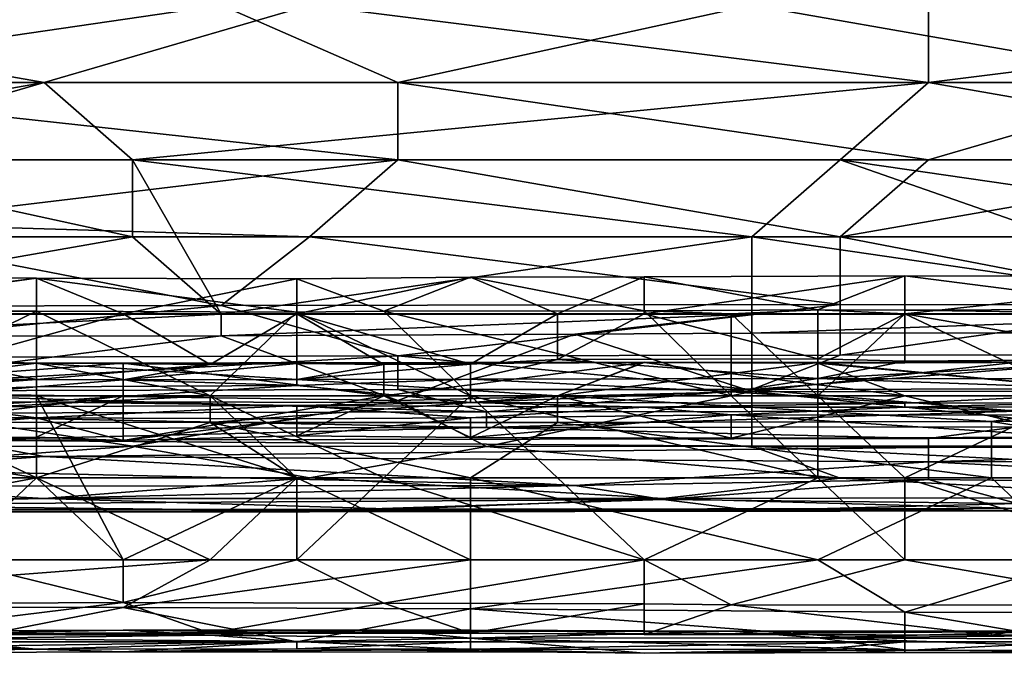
# Model space of a CAD drawing. Extents: x -1.1 to 1.1, y -0.36 to 0.36.
# Tile 144 of 256: x -0.7026 to -0.6528, y -0.3447 to -0.3126. Entities that reach past the tile are written whole.
import ezdxf

# ---------------------------------------------------------------- set-up
doc = ezdxf.new("R2010")
doc.units = 0

msp = doc.modelspace()

# ---------------------------------------------------------------- linework, layer by layer
for points in [[(-0.741626, -0.311901, 0.264719), (-0.692444, -0.311901, 0.264729), (-0.71927, -0.315807, 0.265172)], [(-0.723741, -0.311901, 0.379903), (-0.737154, -0.315807, 0.378532), (-0.701386, -0.315807, 0.378332)], [(-0.687973, -0.311901, 0.379717), (-0.723741, -0.311901, 0.379903), (-0.701386, -0.315807, 0.378332)], [(-0.692444, -0.311901, 0.264729), (-0.683502, -0.315807, 0.265213), (-0.71927, -0.315807, 0.265172)], [(-0.701386, -0.315807, 0.378332), (-0.656676, -0.315807, 0.378092), (-0.687973, -0.311901, 0.379717)], [(-0.683502, -0.315807, 0.265213), (-0.692444, -0.311901, 0.264729), (-0.665618, -0.311901, 0.264708)], [(-0.687973, -0.311901, 0.379717), (-0.656676, -0.315807, 0.378092), (-0.656676, -0.311901, 0.379537)], [(-0.665618, -0.311901, 0.264708), (-0.643263, -0.315807, 0.265229), (-0.683502, -0.315807, 0.265213)], [(-0.665618, -0.311901, 0.264708), (-0.643263, -0.311901, 0.264709), (-0.643263, -0.315807, 0.265229)], [(-0.625379, -0.311901, 0.379354), (-0.656676, -0.311901, 0.379537), (-0.656676, -0.315807, 0.378092)], [(-0.634321, -0.319713, 0.376204), (-0.625379, -0.311901, 0.379354), (-0.656676, -0.315807, 0.378092)], [(-0.723741, -0.319713, 0.376624), (-0.701386, -0.315807, 0.378332), (-0.737154, -0.315807, 0.378532)], [(-0.714799, -0.319713, 0.376571), (-0.701386, -0.315807, 0.378332), (-0.723741, -0.319713, 0.376624)], [(-0.71927, -0.315807, 0.265172), (-0.683502, -0.315807, 0.265213), (-0.683502, -0.319713, 0.266519)], [(-0.683502, -0.319713, 0.266519), (-0.71927, -0.319713, 0.266448), (-0.71927, -0.315807, 0.265172)], [(-0.696915, -0.319713, 0.376491), (-0.701386, -0.315807, 0.378332), (-0.714799, -0.319713, 0.376571)], [(-0.701386, -0.315807, 0.378332), (-0.696915, -0.319713, 0.376491), (-0.656676, -0.315807, 0.378092)], [(-0.696915, -0.319713, 0.376491), (-0.661147, -0.319713, 0.376324), (-0.656676, -0.315807, 0.378092)], [(-0.683502, -0.315807, 0.265213), (-0.643263, -0.315807, 0.265229), (-0.656676, -0.319713, 0.266525)], [(-0.656676, -0.319713, 0.266525), (-0.683502, -0.319713, 0.266519), (-0.683502, -0.315807, 0.265213)], [(-0.634321, -0.319713, 0.376204), (-0.656676, -0.315807, 0.378092), (-0.661147, -0.319713, 0.376324)], [(-0.643263, -0.315807, 0.265229), (-0.638792, -0.319713, 0.266502), (-0.656676, -0.319713, 0.266525)], [(-0.710328, -0.322948, 0.268362), (-0.71927, -0.319713, 0.266448), (-0.683502, -0.319713, 0.266519)], [(-0.696915, -0.32362, 0.374087), (-0.714799, -0.319713, 0.376571), (-0.71927, -0.327526, 0.371068)], [(-0.696915, -0.32362, 0.374087), (-0.696915, -0.319713, 0.376491), (-0.714799, -0.319713, 0.376571)], [(-0.683502, -0.319713, 0.266519), (-0.687973, -0.32362, 0.268869), (-0.710328, -0.322948, 0.268362)], [(-0.665618, -0.32362, 0.373974), (-0.661147, -0.319713, 0.376324), (-0.696915, -0.319713, 0.376491)], [(-0.665618, -0.32362, 0.373974), (-0.696915, -0.319713, 0.376491), (-0.692444, -0.327526, 0.37097)], [(-0.696915, -0.319713, 0.376491), (-0.696915, -0.32362, 0.374087), (-0.692444, -0.327526, 0.37097)], [(-0.661147, -0.32362, 0.268884), (-0.687973, -0.32362, 0.268869), (-0.683502, -0.319713, 0.266519)], [(-0.656676, -0.319713, 0.266525), (-0.661147, -0.32362, 0.268884), (-0.683502, -0.319713, 0.266519)], [(-0.638792, -0.327526, 0.370816), (-0.661147, -0.319713, 0.376324), (-0.665618, -0.32362, 0.373974)], [(-0.661147, -0.319713, 0.376324), (-0.634321, -0.32362, 0.373872), (-0.634321, -0.319713, 0.376204)], [(-0.661147, -0.32362, 0.268884), (-0.656676, -0.319713, 0.266525), (-0.638792, -0.319713, 0.266502)], [(-0.638792, -0.319713, 0.266502), (-0.625379, -0.32362, 0.268861), (-0.661147, -0.32362, 0.268884)], [(-0.638792, -0.327526, 0.370816), (-0.634321, -0.32362, 0.373872), (-0.661147, -0.319713, 0.376324)], [(-0.710328, -0.32362, 0.268822), (-0.710328, -0.322948, 0.268362), (-0.687973, -0.32362, 0.268869)], [(-0.692444, -0.327526, 0.37097), (-0.696915, -0.32362, 0.374087), (-0.71927, -0.327526, 0.371068)], [(-0.687973, -0.32362, 0.268869), (-0.692444, -0.32708, 0.272269), (-0.710328, -0.32362, 0.268822)], [(-0.710328, -0.327129, 0.272269), (-0.710328, -0.32362, 0.268822), (-0.692444, -0.32708, 0.272269)], [(-0.692444, -0.32708, 0.272269), (-0.687973, -0.32362, 0.268869), (-0.661147, -0.327039, 0.272269)], [(-0.665618, -0.327526, 0.370827), (-0.665618, -0.32362, 0.373974), (-0.692444, -0.327526, 0.37097)], [(-0.661147, -0.32362, 0.268884), (-0.661147, -0.327039, 0.272269), (-0.687973, -0.32362, 0.268869)], [(-0.638792, -0.327526, 0.370816), (-0.665618, -0.32362, 0.373974), (-0.665618, -0.327526, 0.370827)], [(-0.643263, -0.327048, 0.272269), (-0.661147, -0.32362, 0.268884), (-0.625379, -0.32362, 0.268861)], [(-0.661147, -0.327039, 0.272269), (-0.661147, -0.32362, 0.268884), (-0.643263, -0.327048, 0.272269)], [(-0.701779, -0.325707, 0.221806), (-0.714948, -0.327379, 0.218049), (-0.714948, -0.325591, 0.221806)], [(-0.714948, -0.325591, 0.221806), (-0.714948, -0.327502, 0.224139), (-0.701779, -0.325707, 0.221806)], [(-0.701779, -0.325707, 0.221806), (-0.714948, -0.327502, 0.224139), (-0.69739, -0.327502, 0.223911)], [(-0.714948, -0.327379, 0.218049), (-0.701779, -0.325707, 0.221806), (-0.701779, -0.327383, 0.218049)], [(-0.701779, -0.325707, 0.221806), (-0.69739, -0.327502, 0.223911), (-0.68861, -0.325736, 0.221806)], [(-0.68861, -0.325736, 0.221806), (-0.68861, -0.327417, 0.218049), (-0.701779, -0.325707, 0.221806)], [(-0.701779, -0.327383, 0.218049), (-0.701779, -0.325707, 0.221806), (-0.68861, -0.327417, 0.218049)], [(-0.68861, -0.327502, 0.223929), (-0.68861, -0.325736, 0.221806), (-0.69739, -0.327502, 0.223911)], [(-0.68861, -0.325736, 0.221806), (-0.68861, -0.327502, 0.223929), (-0.679831, -0.325663, 0.221806)], [(-0.675441, -0.327502, 0.224019), (-0.679831, -0.325663, 0.221806), (-0.68861, -0.327502, 0.223929)], [(-0.684221, -0.327374, 0.218049), (-0.68861, -0.325736, 0.221806), (-0.679831, -0.325663, 0.221806)], [(-0.684221, -0.327374, 0.218049), (-0.68861, -0.327417, 0.218049), (-0.68861, -0.325736, 0.221806)], [(-0.684221, -0.327374, 0.218049), (-0.679831, -0.325663, 0.221806), (-0.671052, -0.327354, 0.218049)], [(-0.671052, -0.325635, 0.221806), (-0.679831, -0.325663, 0.221806), (-0.675441, -0.327502, 0.224019)], [(-0.671052, -0.325635, 0.221806), (-0.671052, -0.327354, 0.218049), (-0.679831, -0.325663, 0.221806)], [(-0.675441, -0.327502, 0.224019), (-0.671052, -0.327502, 0.224159), (-0.671052, -0.325635, 0.221806)], [(-0.657883, -0.325589, 0.221806), (-0.671052, -0.325635, 0.221806), (-0.671052, -0.327502, 0.224159)], [(-0.671052, -0.327502, 0.224159), (-0.657883, -0.327502, 0.224186), (-0.657883, -0.325589, 0.221806)], [(-0.657883, -0.325589, 0.221806), (-0.662272, -0.327307, 0.218049), (-0.671052, -0.325635, 0.221806)], [(-0.671052, -0.327354, 0.218049), (-0.671052, -0.325635, 0.221806), (-0.662272, -0.327307, 0.218049)], [(-0.662272, -0.327307, 0.218049), (-0.657883, -0.325589, 0.221806), (-0.657883, -0.327332, 0.218049)], [(-0.640324, -0.325613, 0.221806), (-0.657883, -0.325589, 0.221806), (-0.657883, -0.327502, 0.224186)], [(-0.640324, -0.325613, 0.221806), (-0.644714, -0.327279, 0.218049), (-0.657883, -0.325589, 0.221806)], [(-0.657883, -0.327332, 0.218049), (-0.657883, -0.325589, 0.221806), (-0.644714, -0.327279, 0.218049)], [(-0.657883, -0.327502, 0.224186), (-0.640324, -0.327502, 0.224174), (-0.640324, -0.325613, 0.221806)], [(-0.710328, -0.327129, 0.272269), (-0.692444, -0.32708, 0.272269), (-0.71927, -0.329758, 0.276175)], [(-0.692444, -0.32708, 0.272269), (-0.683502, -0.329628, 0.276175), (-0.71927, -0.329758, 0.276175)], [(-0.701779, -0.327383, 0.218049), (-0.710559, -0.331652, 0.216724), (-0.714948, -0.327379, 0.218049)], [(-0.701779, -0.327383, 0.218049), (-0.701779, -0.331652, 0.216757), (-0.710559, -0.331652, 0.216724)], [(-0.701779, -0.327383, 0.218049), (-0.68861, -0.327417, 0.218049), (-0.693, -0.331652, 0.216793)], [(-0.693, -0.331652, 0.216793), (-0.701779, -0.331652, 0.216757), (-0.701779, -0.327383, 0.218049)], [(-0.679831, -0.331652, 0.21671), (-0.693, -0.331652, 0.216793), (-0.68861, -0.327417, 0.218049)], [(-0.661147, -0.327039, 0.272269), (-0.683502, -0.329628, 0.276175), (-0.692444, -0.32708, 0.272269)], [(-0.68861, -0.327417, 0.218049), (-0.684221, -0.327374, 0.218049), (-0.679831, -0.331652, 0.21671)], [(-0.671052, -0.327354, 0.218049), (-0.666662, -0.331652, 0.216631), (-0.684221, -0.327374, 0.218049)], [(-0.666662, -0.331652, 0.216631), (-0.679831, -0.331652, 0.21671), (-0.684221, -0.327374, 0.218049)], [(-0.683502, -0.329628, 0.276175), (-0.661147, -0.327039, 0.272269), (-0.661147, -0.329604, 0.276175)], [(-0.666662, -0.327502, 0.217879), (-0.671052, -0.327354, 0.218049), (-0.662272, -0.327307, 0.218049)], [(-0.666662, -0.331652, 0.216631), (-0.671052, -0.327354, 0.218049), (-0.666662, -0.327502, 0.217879)], [(-0.662272, -0.327307, 0.218049), (-0.662272, -0.327502, 0.217866), (-0.666662, -0.327502, 0.217879)], [(-0.662272, -0.327307, 0.218049), (-0.657883, -0.327332, 0.218049), (-0.657883, -0.327502, 0.217887)], [(-0.657883, -0.327502, 0.217887), (-0.662272, -0.327502, 0.217866), (-0.662272, -0.327307, 0.218049)], [(-0.661147, -0.329604, 0.276175), (-0.661147, -0.327039, 0.272269), (-0.643263, -0.327048, 0.272269)], [(-0.643263, -0.327048, 0.272269), (-0.643263, -0.329575, 0.276175), (-0.661147, -0.329604, 0.276175)], [(-0.644714, -0.327279, 0.218049), (-0.644714, -0.327502, 0.217839), (-0.657883, -0.327332, 0.218049)], [(-0.644714, -0.327502, 0.217839), (-0.657883, -0.327502, 0.217887), (-0.657883, -0.327332, 0.218049)], [(-0.714799, -0.328658, 0.369925), (-0.692444, -0.327526, 0.37097), (-0.71927, -0.327526, 0.371068)], [(-0.706169, -0.329962, 0.225563), (-0.69739, -0.327502, 0.223911), (-0.714948, -0.327502, 0.224139)], [(-0.714799, -0.328658, 0.369925), (-0.692444, -0.328619, 0.369925), (-0.692444, -0.327526, 0.37097)], [(-0.693, -0.330074, 0.225563), (-0.69739, -0.327502, 0.223911), (-0.706169, -0.329962, 0.225563)], [(-0.69739, -0.327502, 0.223911), (-0.693, -0.330074, 0.225563), (-0.68861, -0.327502, 0.223929)], [(-0.68861, -0.330017, 0.225563), (-0.68861, -0.327502, 0.223929), (-0.693, -0.330074, 0.225563)], [(-0.665618, -0.327526, 0.370827), (-0.692444, -0.327526, 0.37097), (-0.692444, -0.328619, 0.369925)], [(-0.665618, -0.327526, 0.370827), (-0.692444, -0.328619, 0.369925), (-0.67456, -0.328534, 0.369925)], [(-0.68861, -0.327502, 0.223929), (-0.679831, -0.330056, 0.225563), (-0.675441, -0.327502, 0.224019)], [(-0.684221, -0.33007, 0.225563), (-0.679831, -0.330056, 0.225563), (-0.68861, -0.327502, 0.223929)], [(-0.684221, -0.33007, 0.225563), (-0.68861, -0.327502, 0.223929), (-0.68861, -0.330017, 0.225563)], [(-0.675441, -0.329826, 0.225563), (-0.675441, -0.327502, 0.224019), (-0.679831, -0.330056, 0.225563)], [(-0.662272, -0.329792, 0.225563), (-0.671052, -0.327502, 0.224159), (-0.675441, -0.329826, 0.225563)], [(-0.671052, -0.327502, 0.224159), (-0.675441, -0.327502, 0.224019), (-0.675441, -0.329826, 0.225563)], [(-0.665618, -0.32849, 0.369925), (-0.665618, -0.327526, 0.370827), (-0.67456, -0.328534, 0.369925)], [(-0.662272, -0.329792, 0.225563), (-0.657883, -0.327502, 0.224186), (-0.671052, -0.327502, 0.224159)], [(-0.666662, -0.327502, 0.217879), (-0.662272, -0.327502, 0.217866), (-0.662272, -0.331652, 0.216667)], [(-0.666662, -0.331652, 0.216631), (-0.666662, -0.327502, 0.217879), (-0.662272, -0.331652, 0.216667)], [(-0.665618, -0.32849, 0.369925), (-0.638792, -0.328475, 0.369925), (-0.638792, -0.327526, 0.370816)], [(-0.638792, -0.327526, 0.370816), (-0.665618, -0.327526, 0.370827), (-0.665618, -0.32849, 0.369925)], [(-0.657883, -0.327502, 0.217887), (-0.649103, -0.331652, 0.216604), (-0.662272, -0.331652, 0.216667)], [(-0.657883, -0.329897, 0.225563), (-0.657883, -0.327502, 0.224186), (-0.662272, -0.329792, 0.225563)], [(-0.662272, -0.331652, 0.216667), (-0.662272, -0.327502, 0.217866), (-0.657883, -0.327502, 0.217887)], [(-0.644714, -0.329806, 0.225563), (-0.657883, -0.327502, 0.224186), (-0.657883, -0.329897, 0.225563)], [(-0.657883, -0.327502, 0.217887), (-0.644714, -0.327502, 0.217839), (-0.649103, -0.331652, 0.216604)], [(-0.644714, -0.329806, 0.225563), (-0.640324, -0.327502, 0.224174), (-0.657883, -0.327502, 0.224186)], [(-0.67456, -0.328534, 0.369925), (-0.665618, -0.331432, 0.366572), (-0.665618, -0.32849, 0.369925)], [(-0.638792, -0.328475, 0.369925), (-0.665618, -0.32849, 0.369925), (-0.665618, -0.331432, 0.366572)], [(-0.665618, -0.331432, 0.366572), (-0.638792, -0.334173, 0.362112), (-0.638792, -0.328475, 0.369925)], [(-0.692444, -0.328619, 0.369925), (-0.714799, -0.331432, 0.366741), (-0.683502, -0.3319, 0.366019)], [(-0.714799, -0.328658, 0.369925), (-0.714799, -0.331432, 0.366741), (-0.692444, -0.328619, 0.369925)], [(-0.67456, -0.328534, 0.369925), (-0.692444, -0.328619, 0.369925), (-0.683502, -0.3319, 0.366019)], [(-0.67456, -0.328534, 0.369925), (-0.683502, -0.3319, 0.366019), (-0.665618, -0.331432, 0.366572)], [(-0.701779, -0.330005, 0.266891), (-0.723728, -0.329987, 0.266891), (-0.714948, -0.331652, 0.269188)], [(-0.723728, -0.330073, 0.263134), (-0.723728, -0.329987, 0.266891), (-0.701779, -0.330005, 0.266891)], [(-0.683502, -0.329628, 0.276175), (-0.714799, -0.331423, 0.280081), (-0.71927, -0.329758, 0.276175)], [(-0.701779, -0.330826, 0.22932), (-0.706169, -0.329962, 0.225563), (-0.714948, -0.330768, 0.22932)], [(-0.714799, -0.331423, 0.280081), (-0.683502, -0.329628, 0.276175), (-0.683502, -0.331334, 0.280081)], [(-0.706169, -0.329962, 0.225563), (-0.701779, -0.330826, 0.22932), (-0.693, -0.330074, 0.225563)], [(-0.701779, -0.330005, 0.266891), (-0.671052, -0.329958, 0.266891), (-0.684221, -0.330034, 0.263134)], [(-0.675441, -0.331652, 0.269235), (-0.671052, -0.329958, 0.266891), (-0.701779, -0.330005, 0.266891)], [(-0.671052, -0.329958, 0.266891), (-0.671052, -0.329966, 0.263134), (-0.684221, -0.330034, 0.263134)], [(-0.684221, -0.331652, 0.258488), (-0.671052, -0.329966, 0.263134), (-0.675441, -0.331652, 0.258651)], [(-0.684221, -0.331652, 0.258488), (-0.684221, -0.330034, 0.263134), (-0.671052, -0.329966, 0.263134)], [(-0.661147, -0.329604, 0.276175), (-0.665618, -0.331338, 0.280081), (-0.683502, -0.329628, 0.276175)], [(-0.683502, -0.331334, 0.280081), (-0.683502, -0.329628, 0.276175), (-0.665618, -0.331338, 0.280081)], [(-0.675441, -0.329826, 0.225563), (-0.679831, -0.330809, 0.22932), (-0.662272, -0.330781, 0.22932)], [(-0.679831, -0.330056, 0.225563), (-0.679831, -0.330809, 0.22932), (-0.675441, -0.329826, 0.225563)], [(-0.662272, -0.330781, 0.22932), (-0.662272, -0.329792, 0.225563), (-0.675441, -0.329826, 0.225563)], [(-0.662272, -0.329971, 0.266891), (-0.671052, -0.329958, 0.266891), (-0.675441, -0.331652, 0.269235)], [(-0.675441, -0.331652, 0.258651), (-0.671052, -0.329966, 0.263134), (-0.657883, -0.331652, 0.258852)], [(-0.662272, -0.329971, 0.266891), (-0.675441, -0.331652, 0.269235), (-0.644714, -0.331652, 0.269283)], [(-0.671052, -0.329958, 0.266891), (-0.662272, -0.330011, 0.263134), (-0.671052, -0.329966, 0.263134)], [(-0.671052, -0.329958, 0.266891), (-0.662272, -0.329971, 0.266891), (-0.662272, -0.330011, 0.263134)], [(-0.662272, -0.330011, 0.263134), (-0.657883, -0.331652, 0.258852), (-0.671052, -0.329966, 0.263134)], [(-0.643263, -0.329575, 0.276175), (-0.625379, -0.331245, 0.280081), (-0.665618, -0.331338, 0.280081)], [(-0.643263, -0.329575, 0.276175), (-0.665618, -0.331338, 0.280081), (-0.661147, -0.329604, 0.276175)], [(-0.662272, -0.329792, 0.225563), (-0.662272, -0.330781, 0.22932), (-0.657883, -0.329897, 0.225563)], [(-0.644714, -0.329806, 0.225563), (-0.662272, -0.330781, 0.22932), (-0.640324, -0.330797, 0.22932)], [(-0.657883, -0.329897, 0.225563), (-0.662272, -0.330781, 0.22932), (-0.644714, -0.329806, 0.225563)], [(-0.644714, -0.331652, 0.269283), (-0.644714, -0.329913, 0.266891), (-0.662272, -0.329971, 0.266891)], [(-0.644714, -0.329913, 0.266891), (-0.649103, -0.329957, 0.263134), (-0.662272, -0.329971, 0.266891)], [(-0.649103, -0.329957, 0.263134), (-0.662272, -0.330011, 0.263134), (-0.662272, -0.329971, 0.266891)], [(-0.649103, -0.329957, 0.263134), (-0.644714, -0.331652, 0.258662), (-0.662272, -0.330011, 0.263134)], [(-0.723728, -0.330073, 0.263134), (-0.701779, -0.330005, 0.266891), (-0.69739, -0.330011, 0.263134)], [(-0.69739, -0.330011, 0.263134), (-0.719338, -0.331652, 0.258725), (-0.723728, -0.330073, 0.263134)], [(-0.69739, -0.330011, 0.263134), (-0.69739, -0.331652, 0.258643), (-0.719338, -0.331652, 0.258725)], [(-0.701779, -0.330005, 0.266891), (-0.714948, -0.331652, 0.269188), (-0.693, -0.331652, 0.269222)], [(-0.693, -0.331652, 0.269222), (-0.675441, -0.331652, 0.269235), (-0.701779, -0.330005, 0.266891)], [(-0.684221, -0.330034, 0.263134), (-0.69739, -0.330011, 0.263134), (-0.701779, -0.330005, 0.266891)], [(-0.693, -0.330074, 0.225563), (-0.701779, -0.330826, 0.22932), (-0.69739, -0.330846, 0.22932)], [(-0.69739, -0.331652, 0.258643), (-0.69739, -0.330011, 0.263134), (-0.684221, -0.331652, 0.258488)], [(-0.69739, -0.330011, 0.263134), (-0.684221, -0.330034, 0.263134), (-0.684221, -0.331652, 0.258488)], [(-0.68861, -0.330822, 0.22932), (-0.68861, -0.330017, 0.225563), (-0.69739, -0.330846, 0.22932)], [(-0.693, -0.330074, 0.225563), (-0.69739, -0.330846, 0.22932), (-0.68861, -0.330017, 0.225563)], [(-0.68861, -0.330017, 0.225563), (-0.68861, -0.330822, 0.22932), (-0.684221, -0.33007, 0.225563)], [(-0.679831, -0.330809, 0.22932), (-0.679831, -0.330056, 0.225563), (-0.68861, -0.330822, 0.22932)], [(-0.684221, -0.33007, 0.225563), (-0.68861, -0.330822, 0.22932), (-0.679831, -0.330056, 0.225563)], [(-0.644714, -0.331652, 0.258662), (-0.657883, -0.331652, 0.258852), (-0.662272, -0.330011, 0.263134)], [(-0.714948, -0.330768, 0.22932), (-0.710559, -0.33119, 0.233077), (-0.701779, -0.330826, 0.22932)], [(-0.701779, -0.331202, 0.233077), (-0.701779, -0.330826, 0.22932), (-0.710559, -0.331489, 0.236834)], [(-0.710559, -0.33119, 0.233077), (-0.710559, -0.331489, 0.236834), (-0.701779, -0.330826, 0.22932)], [(-0.701779, -0.330826, 0.22932), (-0.701779, -0.331202, 0.233077), (-0.69739, -0.330846, 0.22932)], [(-0.69739, -0.330846, 0.22932), (-0.701779, -0.331202, 0.233077), (-0.68861, -0.331132, 0.233077)], [(-0.69739, -0.330846, 0.22932), (-0.68861, -0.331132, 0.233077), (-0.68861, -0.330822, 0.22932)], [(-0.68861, -0.331132, 0.233077), (-0.679831, -0.331989, 0.244349), (-0.679831, -0.330809, 0.22932)], [(-0.68861, -0.330822, 0.22932), (-0.68861, -0.331132, 0.233077), (-0.679831, -0.330809, 0.22932)], [(-0.679831, -0.330809, 0.22932), (-0.666662, -0.331451, 0.236834), (-0.662272, -0.330781, 0.22932)], [(-0.666662, -0.331451, 0.236834), (-0.679831, -0.330809, 0.22932), (-0.679831, -0.331989, 0.244349)], [(-0.662272, -0.330781, 0.22932), (-0.666662, -0.331451, 0.236834), (-0.644714, -0.331411, 0.236834)], [(-0.662272, -0.330781, 0.22932), (-0.644714, -0.331411, 0.236834), (-0.640324, -0.330797, 0.22932)], [(-0.714799, -0.331432, 0.366741), (-0.723741, -0.334275, 0.362112), (-0.696915, -0.33421, 0.362112)], [(-0.714799, -0.331423, 0.280081), (-0.683502, -0.331334, 0.280081), (-0.679031, -0.332468, 0.283987)], [(-0.679031, -0.332468, 0.283987), (-0.714799, -0.332548, 0.283987), (-0.714799, -0.331423, 0.280081)], [(-0.696915, -0.33421, 0.362112), (-0.683502, -0.3319, 0.366019), (-0.714799, -0.331432, 0.366741)], [(-0.710559, -0.331489, 0.236834), (-0.710559, -0.332002, 0.244349), (-0.701779, -0.331202, 0.233077)], [(-0.710559, -0.332002, 0.244349), (-0.701779, -0.331954, 0.244349), (-0.701779, -0.331202, 0.233077)], [(-0.68861, -0.331132, 0.233077), (-0.701779, -0.331202, 0.233077), (-0.701779, -0.331954, 0.244349)], [(-0.701779, -0.331954, 0.244349), (-0.679831, -0.331989, 0.244349), (-0.68861, -0.331132, 0.233077)], [(-0.679031, -0.332468, 0.283987), (-0.683502, -0.331334, 0.280081), (-0.665618, -0.331338, 0.280081)], [(-0.683502, -0.3319, 0.366019), (-0.679031, -0.334226, 0.362112), (-0.665618, -0.331432, 0.366572)], [(-0.666662, -0.331451, 0.236834), (-0.679831, -0.331989, 0.244349), (-0.657883, -0.332021, 0.244349)], [(-0.665618, -0.331338, 0.280081), (-0.652205, -0.332424, 0.283987), (-0.679031, -0.332468, 0.283987)], [(-0.679031, -0.334226, 0.362112), (-0.665618, -0.334199, 0.362112), (-0.665618, -0.331432, 0.366572)], [(-0.644714, -0.331411, 0.236834), (-0.666662, -0.331451, 0.236834), (-0.657883, -0.332021, 0.244349)], [(-0.665618, -0.331338, 0.280081), (-0.625379, -0.331245, 0.280081), (-0.652205, -0.332424, 0.283987)], [(-0.665618, -0.331432, 0.366572), (-0.665618, -0.334199, 0.362112), (-0.638792, -0.334173, 0.362112)], [(-0.657883, -0.332021, 0.244349), (-0.649103, -0.332014, 0.244349), (-0.644714, -0.331411, 0.236834)], [(-0.714948, -0.331652, 0.269188), (-0.719338, -0.332986, 0.270649), (-0.693, -0.331652, 0.269222)], [(-0.714948, -0.333841, 0.25562), (-0.719338, -0.331652, 0.258725), (-0.69739, -0.331652, 0.258643)], [(-0.719338, -0.332986, 0.270649), (-0.693, -0.333, 0.270649), (-0.693, -0.331652, 0.269222)], [(-0.701779, -0.333748, 0.25562), (-0.714948, -0.333841, 0.25562), (-0.69739, -0.331652, 0.258643)], [(-0.701779, -0.331652, 0.216757), (-0.701779, -0.335802, 0.21649), (-0.710559, -0.331652, 0.216724)], [(-0.701779, -0.335802, 0.21649), (-0.710559, -0.335802, 0.21634), (-0.710559, -0.331652, 0.216724)], [(-0.710559, -0.332002, 0.244349), (-0.706169, -0.332208, 0.248106), (-0.701779, -0.331954, 0.244349)], [(-0.701779, -0.331954, 0.244349), (-0.706169, -0.332208, 0.248106), (-0.68861, -0.332153, 0.248106)], [(-0.701779, -0.333748, 0.25562), (-0.69739, -0.331652, 0.258643), (-0.69739, -0.333915, 0.25562)], [(-0.69739, -0.339952, 0.216393), (-0.701779, -0.335802, 0.21649), (-0.701779, -0.331652, 0.216757)], [(-0.693, -0.331652, 0.216793), (-0.68861, -0.335802, 0.216728), (-0.701779, -0.331652, 0.216757)], [(-0.68861, -0.335802, 0.216728), (-0.69739, -0.339952, 0.216393), (-0.701779, -0.331652, 0.216757)], [(-0.701779, -0.331954, 0.244349), (-0.68861, -0.332153, 0.248106), (-0.679831, -0.331989, 0.244349)], [(-0.684221, -0.331652, 0.258488), (-0.69739, -0.333915, 0.25562), (-0.69739, -0.331652, 0.258643)], [(-0.68861, -0.333675, 0.25562), (-0.69739, -0.333915, 0.25562), (-0.684221, -0.331652, 0.258488)], [(-0.696915, -0.33421, 0.362112), (-0.679031, -0.334226, 0.362112), (-0.683502, -0.3319, 0.366019)], [(-0.693, -0.331652, 0.269222), (-0.693, -0.333, 0.270649), (-0.675441, -0.331652, 0.269235)], [(-0.679831, -0.331652, 0.21671), (-0.684221, -0.335802, 0.216671), (-0.693, -0.331652, 0.216793)], [(-0.68861, -0.335802, 0.216728), (-0.693, -0.331652, 0.216793), (-0.684221, -0.335802, 0.216671)], [(-0.693, -0.333, 0.270649), (-0.675441, -0.333005, 0.270649), (-0.675441, -0.331652, 0.269235)], [(-0.68861, -0.333675, 0.25562), (-0.684221, -0.331652, 0.258488), (-0.679831, -0.333757, 0.25562)], [(-0.675441, -0.331652, 0.258651), (-0.679831, -0.333757, 0.25562), (-0.684221, -0.331652, 0.258488)], [(-0.684221, -0.335802, 0.216671), (-0.679831, -0.331652, 0.21671), (-0.675441, -0.335802, 0.21672)], [(-0.679831, -0.333757, 0.25562), (-0.675441, -0.331652, 0.258651), (-0.666662, -0.333799, 0.25562)], [(-0.679831, -0.331652, 0.21671), (-0.666662, -0.331652, 0.216631), (-0.662272, -0.335802, 0.216726)], [(-0.662272, -0.335802, 0.216726), (-0.675441, -0.335802, 0.21672), (-0.679831, -0.331652, 0.21671)], [(-0.653493, -0.33295, 0.270649), (-0.644714, -0.331652, 0.269283), (-0.675441, -0.331652, 0.269235)], [(-0.666662, -0.333799, 0.25562), (-0.675441, -0.331652, 0.258651), (-0.657883, -0.331652, 0.258852)], [(-0.675441, -0.331652, 0.269235), (-0.675441, -0.333005, 0.270649), (-0.653493, -0.33295, 0.270649)], [(-0.666662, -0.333799, 0.25562), (-0.657883, -0.331652, 0.258852), (-0.649103, -0.333748, 0.25562)], [(-0.662272, -0.331652, 0.216667), (-0.662272, -0.335802, 0.216726), (-0.666662, -0.331652, 0.216631)], [(-0.662272, -0.331652, 0.216667), (-0.649103, -0.331652, 0.216604), (-0.657883, -0.335802, 0.216612)], [(-0.662272, -0.335802, 0.216726), (-0.662272, -0.331652, 0.216667), (-0.657883, -0.335802, 0.216612)], [(-0.644714, -0.331652, 0.258662), (-0.649103, -0.333748, 0.25562), (-0.657883, -0.331652, 0.258852)], [(-0.649103, -0.331652, 0.216604), (-0.644714, -0.339952, 0.216319), (-0.657883, -0.335802, 0.216612)], [(-0.644714, -0.331652, 0.269283), (-0.653493, -0.33295, 0.270649), (-0.622765, -0.332902, 0.270649)], [(-0.701779, -0.33277, 0.251863), (-0.706169, -0.332208, 0.248106), (-0.719338, -0.332578, 0.251863)], [(-0.679031, -0.332468, 0.283987), (-0.679031, -0.333259, 0.287894), (-0.714799, -0.332548, 0.283987)], [(-0.706169, -0.332208, 0.248106), (-0.701779, -0.33277, 0.251863), (-0.68861, -0.332153, 0.248106)], [(-0.701779, -0.33277, 0.251863), (-0.68861, -0.332827, 0.251863), (-0.68861, -0.332153, 0.248106)], [(-0.679831, -0.331989, 0.244349), (-0.68861, -0.332153, 0.248106), (-0.671052, -0.332229, 0.248106)], [(-0.671052, -0.332229, 0.248106), (-0.68861, -0.332153, 0.248106), (-0.679831, -0.332775, 0.251863)], [(-0.68861, -0.332153, 0.248106), (-0.68861, -0.332827, 0.251863), (-0.679831, -0.332775, 0.251863)], [(-0.679831, -0.331989, 0.244349), (-0.671052, -0.332229, 0.248106), (-0.657883, -0.332021, 0.244349)], [(-0.671052, -0.332229, 0.248106), (-0.679831, -0.332775, 0.251863), (-0.666662, -0.332614, 0.251863)], [(-0.679031, -0.333259, 0.287894), (-0.652205, -0.332424, 0.283987), (-0.652205, -0.333223, 0.287894)], [(-0.679031, -0.333259, 0.287894), (-0.679031, -0.332468, 0.283987), (-0.652205, -0.332424, 0.283987)], [(-0.671052, -0.332229, 0.248106), (-0.657883, -0.332229, 0.248106), (-0.657883, -0.332021, 0.244349)], [(-0.671052, -0.332229, 0.248106), (-0.666662, -0.332614, 0.251863), (-0.657883, -0.332229, 0.248106)], [(-0.657883, -0.332229, 0.248106), (-0.666662, -0.332614, 0.251863), (-0.644714, -0.332636, 0.251863)], [(-0.649103, -0.332014, 0.244349), (-0.657883, -0.332021, 0.244349), (-0.657883, -0.332229, 0.248106)], [(-0.649103, -0.332014, 0.244349), (-0.657883, -0.332229, 0.248106), (-0.635934, -0.332198, 0.248106)], [(-0.635934, -0.332198, 0.248106), (-0.657883, -0.332229, 0.248106), (-0.644714, -0.332636, 0.251863)], [(-0.719338, -0.332578, 0.251863), (-0.714948, -0.333841, 0.25562), (-0.701779, -0.33277, 0.251863)], [(-0.679031, -0.333259, 0.287894), (-0.71927, -0.33334, 0.287894), (-0.714799, -0.332548, 0.283987)], [(-0.701779, -0.333748, 0.25562), (-0.701779, -0.33277, 0.251863), (-0.714948, -0.333841, 0.25562)], [(-0.69739, -0.333915, 0.25562), (-0.701779, -0.33277, 0.251863), (-0.701779, -0.333748, 0.25562)], [(-0.701779, -0.33277, 0.251863), (-0.69739, -0.333915, 0.25562), (-0.68861, -0.332827, 0.251863)], [(-0.68861, -0.333675, 0.25562), (-0.68861, -0.332827, 0.251863), (-0.69739, -0.333915, 0.25562)], [(-0.679831, -0.333757, 0.25562), (-0.679831, -0.332775, 0.251863), (-0.68861, -0.333675, 0.25562)], [(-0.68861, -0.332827, 0.251863), (-0.68861, -0.333675, 0.25562), (-0.679831, -0.332775, 0.251863)], [(-0.666662, -0.333799, 0.25562), (-0.666662, -0.332614, 0.251863), (-0.679831, -0.333757, 0.25562)], [(-0.679831, -0.332775, 0.251863), (-0.679831, -0.333757, 0.25562), (-0.666662, -0.332614, 0.251863)], [(-0.653493, -0.335802, 0.272817), (-0.653493, -0.33295, 0.270649), (-0.675441, -0.333005, 0.270649)], [(-0.666662, -0.332614, 0.251863), (-0.666662, -0.333799, 0.25562), (-0.649103, -0.333748, 0.25562)], [(-0.644714, -0.332636, 0.251863), (-0.666662, -0.332614, 0.251863), (-0.649103, -0.333748, 0.25562)], [(-0.622765, -0.332902, 0.270649), (-0.653493, -0.33295, 0.270649), (-0.635934, -0.335802, 0.272857)], [(-0.635934, -0.335802, 0.272857), (-0.653493, -0.33295, 0.270649), (-0.653493, -0.335802, 0.272817)], [(-0.701779, -0.335802, 0.272757), (-0.719338, -0.332986, 0.270649), (-0.719338, -0.335802, 0.272748)], [(-0.693, -0.333, 0.270649), (-0.719338, -0.332986, 0.270649), (-0.701779, -0.335802, 0.272757)], [(-0.71927, -0.33334, 0.287894), (-0.679031, -0.333259, 0.287894), (-0.705857, -0.3339, 0.2918)], [(-0.679031, -0.333259, 0.287894), (-0.656676, -0.33381, 0.2918), (-0.705857, -0.3339, 0.2918)], [(-0.68861, -0.335802, 0.272771), (-0.693, -0.333, 0.270649), (-0.701779, -0.335802, 0.272757)], [(-0.693, -0.333, 0.270649), (-0.679831, -0.335802, 0.272765), (-0.675441, -0.333005, 0.270649)], [(-0.68861, -0.335802, 0.272771), (-0.679831, -0.335802, 0.272765), (-0.693, -0.333, 0.270649)], [(-0.679831, -0.335802, 0.272765), (-0.653493, -0.335802, 0.272817), (-0.675441, -0.333005, 0.270649)], [(-0.652205, -0.333223, 0.287894), (-0.656676, -0.33381, 0.2918), (-0.679031, -0.333259, 0.287894)], [(-0.656676, -0.33381, 0.2918), (-0.652205, -0.333223, 0.287894), (-0.625379, -0.3337, 0.2918)], [(-0.714799, -0.334749, 0.299612), (-0.705857, -0.3339, 0.2918), (-0.701386, -0.334723, 0.299612)], [(-0.656676, -0.33381, 0.2918), (-0.656676, -0.334271, 0.295706), (-0.705857, -0.3339, 0.2918)], [(-0.701386, -0.334723, 0.299612), (-0.705857, -0.3339, 0.2918), (-0.656676, -0.334271, 0.295706)], [(-0.625379, -0.3337, 0.2918), (-0.62985, -0.334178, 0.295706), (-0.656676, -0.334271, 0.295706)], [(-0.656676, -0.334271, 0.295706), (-0.656676, -0.33381, 0.2918), (-0.625379, -0.3337, 0.2918)], [(-0.723741, -0.334275, 0.362112), (-0.71927, -0.335836, 0.358206), (-0.696915, -0.33421, 0.362112)], [(-0.696915, -0.33421, 0.362112), (-0.71927, -0.335836, 0.358206), (-0.687973, -0.335809, 0.358206)], [(-0.656676, -0.334271, 0.295706), (-0.656676, -0.334992, 0.303519), (-0.701386, -0.334723, 0.299612)], [(-0.696915, -0.33421, 0.362112), (-0.687973, -0.335809, 0.358206), (-0.679031, -0.334226, 0.362112)], [(-0.679031, -0.334226, 0.362112), (-0.687973, -0.335809, 0.358206), (-0.661147, -0.335816, 0.358206)], [(-0.665618, -0.334199, 0.362112), (-0.679031, -0.334226, 0.362112), (-0.661147, -0.335816, 0.358206)], [(-0.634321, -0.335786, 0.358206), (-0.638792, -0.334173, 0.362112), (-0.665618, -0.334199, 0.362112)], [(-0.665618, -0.334199, 0.362112), (-0.661147, -0.335816, 0.358206), (-0.634321, -0.335786, 0.358206)], [(-0.656676, -0.334992, 0.303519), (-0.62985, -0.334178, 0.295706), (-0.611966, -0.334915, 0.303519)], [(-0.656676, -0.334992, 0.303519), (-0.656676, -0.334271, 0.295706), (-0.62985, -0.334178, 0.295706)], [(-0.701386, -0.334723, 0.299612), (-0.710328, -0.335389, 0.307425), (-0.714799, -0.334749, 0.299612)], [(-0.710328, -0.335389, 0.307425), (-0.701386, -0.334723, 0.299612), (-0.67456, -0.336186, 0.319144)], [(-0.656676, -0.334992, 0.303519), (-0.67456, -0.336186, 0.319144), (-0.701386, -0.334723, 0.299612)], [(-0.634321, -0.33612, 0.319144), (-0.656676, -0.334992, 0.303519), (-0.611966, -0.334915, 0.303519)], [(-0.67456, -0.336186, 0.319144), (-0.705857, -0.336229, 0.319144), (-0.710328, -0.335389, 0.307425)], [(-0.67456, -0.336186, 0.319144), (-0.656676, -0.334992, 0.303519), (-0.656676, -0.335896, 0.315237)], [(-0.656676, -0.335896, 0.315237), (-0.656676, -0.334992, 0.303519), (-0.634321, -0.33612, 0.319144)], [(-0.71927, -0.335836, 0.358206), (-0.732683, -0.336865, 0.3543), (-0.701386, -0.336847, 0.3543)], [(-0.701779, -0.335802, 0.272757), (-0.723728, -0.339952, 0.272354), (-0.693, -0.339952, 0.272429)], [(-0.723728, -0.339952, 0.272354), (-0.701779, -0.335802, 0.272757), (-0.719338, -0.335802, 0.272748)], [(-0.687973, -0.335809, 0.358206), (-0.71927, -0.335836, 0.358206), (-0.701386, -0.336847, 0.3543)], [(-0.706169, -0.339952, 0.216406), (-0.710559, -0.335802, 0.21634), (-0.701779, -0.335802, 0.21649)], [(-0.701779, -0.335802, 0.21649), (-0.69739, -0.339952, 0.216393), (-0.706169, -0.339952, 0.216406)], [(-0.701779, -0.335802, 0.272757), (-0.693, -0.339952, 0.272429), (-0.68861, -0.335802, 0.272771)], [(-0.687973, -0.335809, 0.358206), (-0.701386, -0.336847, 0.3543), (-0.670089, -0.336851, 0.3543)], [(-0.68861, -0.335802, 0.216728), (-0.68861, -0.339952, 0.216393), (-0.69739, -0.339952, 0.216393)], [(-0.679831, -0.339952, 0.272481), (-0.68861, -0.335802, 0.272771), (-0.693, -0.339952, 0.272429)], [(-0.684221, -0.335802, 0.216671), (-0.671052, -0.339952, 0.216365), (-0.68861, -0.339952, 0.216393)], [(-0.68861, -0.335802, 0.272771), (-0.679831, -0.339952, 0.272481), (-0.679831, -0.335802, 0.272765)], [(-0.68861, -0.339952, 0.216393), (-0.68861, -0.335802, 0.216728), (-0.684221, -0.335802, 0.216671)], [(-0.670089, -0.336851, 0.3543), (-0.661147, -0.335816, 0.358206), (-0.687973, -0.335809, 0.358206)], [(-0.675441, -0.335802, 0.21672), (-0.671052, -0.339952, 0.216365), (-0.684221, -0.335802, 0.216671)], [(-0.679831, -0.335802, 0.272765), (-0.662272, -0.339952, 0.272584), (-0.653493, -0.335802, 0.272817)], [(-0.679831, -0.335802, 0.272765), (-0.679831, -0.339952, 0.272481), (-0.662272, -0.339952, 0.272584)], [(-0.662272, -0.335802, 0.216726), (-0.671052, -0.339952, 0.216365), (-0.675441, -0.335802, 0.21672)], [(-0.656676, -0.335896, 0.315237), (-0.670089, -0.336905, 0.330862), (-0.67456, -0.336186, 0.319144)], [(-0.662272, -0.335802, 0.216726), (-0.657883, -0.339952, 0.216363), (-0.671052, -0.339952, 0.216365)], [(-0.661147, -0.335816, 0.358206), (-0.670089, -0.336851, 0.3543), (-0.643263, -0.336802, 0.3543)], [(-0.670089, -0.336905, 0.330862), (-0.656676, -0.335896, 0.315237), (-0.652205, -0.337096, 0.334769)], [(-0.662272, -0.339952, 0.272584), (-0.649103, -0.339952, 0.272645), (-0.653493, -0.335802, 0.272817)], [(-0.662272, -0.335802, 0.216726), (-0.657883, -0.335802, 0.216612), (-0.657883, -0.339952, 0.216363)], [(-0.643263, -0.336802, 0.3543), (-0.634321, -0.335786, 0.358206), (-0.661147, -0.335816, 0.358206)], [(-0.644714, -0.339952, 0.216319), (-0.657883, -0.339952, 0.216363), (-0.657883, -0.335802, 0.216612)], [(-0.652205, -0.337096, 0.334769), (-0.656676, -0.335896, 0.315237), (-0.634321, -0.33612, 0.319144)], [(-0.653493, -0.335802, 0.272817), (-0.649103, -0.339952, 0.272645), (-0.635934, -0.335802, 0.272857)], [(-0.714799, -0.337174, 0.334769), (-0.67456, -0.336186, 0.319144), (-0.670089, -0.336905, 0.330862)], [(-0.714799, -0.337174, 0.334769), (-0.705857, -0.336229, 0.319144), (-0.67456, -0.336186, 0.319144)], [(-0.732683, -0.336865, 0.3543), (-0.728212, -0.337401, 0.350394), (-0.701386, -0.336847, 0.3543)], [(-0.728212, -0.337401, 0.350394), (-0.683502, -0.337395, 0.350394), (-0.701386, -0.336847, 0.3543)], [(-0.670089, -0.336905, 0.330862), (-0.687973, -0.337473, 0.342581), (-0.714799, -0.337174, 0.334769)], [(-0.683502, -0.337395, 0.350394), (-0.670089, -0.336851, 0.3543), (-0.701386, -0.336847, 0.3543)], [(-0.687973, -0.337473, 0.342581), (-0.670089, -0.336905, 0.330862), (-0.665618, -0.337458, 0.342581)], [(-0.670089, -0.336851, 0.3543), (-0.683502, -0.337395, 0.350394), (-0.652205, -0.337361, 0.350394)], [(-0.652205, -0.337361, 0.350394), (-0.643263, -0.336802, 0.3543), (-0.670089, -0.336851, 0.3543)], [(-0.665618, -0.337458, 0.342581), (-0.670089, -0.336905, 0.330862), (-0.652205, -0.337096, 0.334769)], [(-0.728212, -0.337401, 0.350394), (-0.687973, -0.337517, 0.346487), (-0.683502, -0.337395, 0.350394)], [(-0.728212, -0.337401, 0.350394), (-0.728212, -0.337551, 0.346487), (-0.687973, -0.337517, 0.346487)], [(-0.687973, -0.337473, 0.342581), (-0.723741, -0.337516, 0.342581), (-0.714799, -0.337174, 0.334769)], [(-0.683502, -0.337395, 0.350394), (-0.687973, -0.337517, 0.346487), (-0.647734, -0.337479, 0.346487)], [(-0.647734, -0.337479, 0.346487), (-0.652205, -0.337361, 0.350394), (-0.683502, -0.337395, 0.350394)], [(-0.638792, -0.337252, 0.338675), (-0.665618, -0.337458, 0.342581), (-0.652205, -0.337096, 0.334769)], [(-0.647734, -0.337479, 0.346487), (-0.665618, -0.337458, 0.342581), (-0.638792, -0.337252, 0.338675)], [(-0.728212, -0.337551, 0.346487), (-0.687973, -0.337473, 0.342581), (-0.687973, -0.337517, 0.346487)], [(-0.728212, -0.337551, 0.346487), (-0.723741, -0.337516, 0.342581), (-0.687973, -0.337473, 0.342581)], [(-0.665618, -0.337458, 0.342581), (-0.647734, -0.337479, 0.346487), (-0.687973, -0.337517, 0.346487)], [(-0.687973, -0.337517, 0.346487), (-0.687973, -0.337473, 0.342581), (-0.665618, -0.337458, 0.342581)], [(-0.69739, -0.342103, 0.218049), (-0.723728, -0.342236, 0.218049), (-0.706169, -0.339952, 0.216406)], [(-0.693, -0.339952, 0.272429), (-0.723728, -0.339952, 0.272354), (-0.723728, -0.342321, 0.270649)], [(-0.69739, -0.342359, 0.270649), (-0.693, -0.339952, 0.272429), (-0.723728, -0.342321, 0.270649)], [(-0.69739, -0.339952, 0.216393), (-0.69739, -0.342103, 0.218049), (-0.706169, -0.339952, 0.216406)], [(-0.68861, -0.339952, 0.216393), (-0.69739, -0.342103, 0.218049), (-0.69739, -0.339952, 0.216393)], [(-0.693, -0.339952, 0.272429), (-0.69739, -0.342359, 0.270649), (-0.679831, -0.339952, 0.272481)], [(-0.679831, -0.342433, 0.270649), (-0.679831, -0.339952, 0.272481), (-0.69739, -0.342359, 0.270649)], [(-0.69739, -0.342103, 0.218049), (-0.68861, -0.339952, 0.216393), (-0.684221, -0.342146, 0.218049)], [(-0.671052, -0.339952, 0.216365), (-0.684221, -0.342146, 0.218049), (-0.68861, -0.339952, 0.216393)], [(-0.684221, -0.342146, 0.218049), (-0.671052, -0.339952, 0.216365), (-0.671052, -0.342173, 0.218049)], [(-0.657883, -0.34259, 0.270649), (-0.662272, -0.339952, 0.272584), (-0.679831, -0.342433, 0.270649)], [(-0.662272, -0.339952, 0.272584), (-0.679831, -0.339952, 0.272481), (-0.679831, -0.342433, 0.270649)], [(-0.671052, -0.342173, 0.218049), (-0.671052, -0.339952, 0.216365), (-0.666662, -0.342227, 0.218049)], [(-0.657883, -0.339952, 0.216363), (-0.666662, -0.342227, 0.218049), (-0.671052, -0.339952, 0.216365)], [(-0.644714, -0.342237, 0.218049), (-0.666662, -0.342227, 0.218049), (-0.657883, -0.339952, 0.216363)], [(-0.657883, -0.34259, 0.270649), (-0.649103, -0.339952, 0.272645), (-0.662272, -0.339952, 0.272584)], [(-0.644714, -0.339952, 0.216319), (-0.644714, -0.342237, 0.218049), (-0.657883, -0.339952, 0.216363)], [(-0.649103, -0.339952, 0.272645), (-0.657883, -0.34259, 0.270649), (-0.635934, -0.342608, 0.270649)], [(-0.710559, -0.343722, 0.221806), (-0.723728, -0.342236, 0.218049), (-0.69739, -0.342103, 0.218049)], [(-0.706169, -0.344102, 0.267678), (-0.69739, -0.342359, 0.270649), (-0.723728, -0.342321, 0.270649)], [(-0.710559, -0.343722, 0.221806), (-0.69739, -0.342103, 0.218049), (-0.693, -0.343664, 0.221806)], [(-0.68861, -0.344102, 0.267706), (-0.69739, -0.342359, 0.270649), (-0.706169, -0.344102, 0.267678)], [(-0.693, -0.343664, 0.221806), (-0.69739, -0.342103, 0.218049), (-0.684221, -0.342146, 0.218049)], [(-0.69739, -0.342359, 0.270649), (-0.68861, -0.344102, 0.267706), (-0.679831, -0.342433, 0.270649)], [(-0.693, -0.343664, 0.221806), (-0.684221, -0.342146, 0.218049), (-0.679831, -0.343661, 0.221806)], [(-0.679831, -0.343661, 0.221806), (-0.684221, -0.342146, 0.218049), (-0.671052, -0.342173, 0.218049)], [(-0.671052, -0.342173, 0.218049), (-0.671052, -0.343719, 0.221806), (-0.679831, -0.343661, 0.221806)], [(-0.666662, -0.342227, 0.218049), (-0.671052, -0.343719, 0.221806), (-0.671052, -0.342173, 0.218049)], [(-0.671052, -0.343719, 0.221806), (-0.666662, -0.342227, 0.218049), (-0.653493, -0.343755, 0.221806)], [(-0.644714, -0.342237, 0.218049), (-0.653493, -0.343755, 0.221806), (-0.666662, -0.342227, 0.218049)], [(-0.653493, -0.343755, 0.221806), (-0.644714, -0.342237, 0.218049), (-0.631545, -0.343724, 0.221806)], [(-0.68861, -0.344102, 0.267706), (-0.679831, -0.344102, 0.267736), (-0.679831, -0.342433, 0.270649)], [(-0.679831, -0.342433, 0.270649), (-0.657883, -0.344102, 0.26791), (-0.657883, -0.34259, 0.270649)], [(-0.679831, -0.342433, 0.270649), (-0.679831, -0.344102, 0.267736), (-0.657883, -0.344102, 0.26791)], [(-0.657883, -0.34259, 0.270649), (-0.657883, -0.344102, 0.26791), (-0.649103, -0.344102, 0.267892)], [(-0.649103, -0.344102, 0.267892), (-0.635934, -0.342608, 0.270649), (-0.657883, -0.34259, 0.270649)], [(-0.693, -0.343753, 0.244349), (-0.714948, -0.343706, 0.240592), (-0.710559, -0.34355, 0.233077)], [(-0.706169, -0.343933, 0.248106), (-0.714948, -0.343706, 0.240592), (-0.693, -0.343753, 0.244349)], [(-0.69739, -0.343513, 0.233077), (-0.710559, -0.34355, 0.233077), (-0.706169, -0.34367, 0.225563)], [(-0.69739, -0.343513, 0.233077), (-0.693, -0.343753, 0.244349), (-0.710559, -0.34355, 0.233077)], [(-0.706169, -0.34367, 0.225563), (-0.710559, -0.343722, 0.221806), (-0.693, -0.343664, 0.221806)], [(-0.68861, -0.343618, 0.225563), (-0.69739, -0.343513, 0.233077), (-0.706169, -0.34367, 0.225563)], [(-0.706169, -0.34367, 0.225563), (-0.693, -0.343664, 0.221806), (-0.68861, -0.343618, 0.225563)], [(-0.693, -0.343753, 0.244349), (-0.68861, -0.344079, 0.251863), (-0.706169, -0.343933, 0.248106)], [(-0.69739, -0.343513, 0.233077), (-0.675441, -0.343551, 0.22932), (-0.684221, -0.343496, 0.233077)], [(-0.69739, -0.343513, 0.233077), (-0.684221, -0.343496, 0.233077), (-0.693, -0.343753, 0.244349)], [(-0.69739, -0.343513, 0.233077), (-0.68861, -0.343618, 0.225563), (-0.675441, -0.343551, 0.22932)], [(-0.693, -0.343753, 0.244349), (-0.684221, -0.343496, 0.233077), (-0.679831, -0.343911, 0.248106)], [(-0.68861, -0.343618, 0.225563), (-0.693, -0.343664, 0.221806), (-0.679831, -0.343661, 0.221806)], [(-0.679831, -0.343911, 0.248106), (-0.68861, -0.344079, 0.251863), (-0.693, -0.343753, 0.244349)], [(-0.671052, -0.343707, 0.225563), (-0.675441, -0.343551, 0.22932), (-0.68861, -0.343618, 0.225563)], [(-0.68861, -0.343618, 0.225563), (-0.679831, -0.343661, 0.221806), (-0.671052, -0.343707, 0.225563)], [(-0.68861, -0.344079, 0.251863), (-0.679831, -0.343911, 0.248106), (-0.679831, -0.344493, 0.259377)], [(-0.679831, -0.343911, 0.248106), (-0.684221, -0.343496, 0.233077), (-0.666662, -0.343564, 0.236834)], [(-0.684221, -0.343496, 0.233077), (-0.675441, -0.343551, 0.22932), (-0.666662, -0.343564, 0.236834)], [(-0.666662, -0.343564, 0.236834), (-0.662272, -0.343896, 0.248106), (-0.679831, -0.343911, 0.248106)], [(-0.671052, -0.343707, 0.225563), (-0.679831, -0.343661, 0.221806), (-0.671052, -0.343719, 0.221806)], [(-0.679831, -0.343911, 0.248106), (-0.662272, -0.343896, 0.248106), (-0.657883, -0.344498, 0.259377)], [(-0.679831, -0.344493, 0.259377), (-0.679831, -0.343911, 0.248106), (-0.671052, -0.344678, 0.263134)], [(-0.671052, -0.344678, 0.263134), (-0.679831, -0.343911, 0.248106), (-0.657883, -0.344498, 0.259377)], [(-0.675441, -0.343551, 0.22932), (-0.653493, -0.343597, 0.22932), (-0.666662, -0.343564, 0.236834)], [(-0.675441, -0.343551, 0.22932), (-0.671052, -0.343707, 0.225563), (-0.653493, -0.343597, 0.22932)], [(-0.671052, -0.343707, 0.225563), (-0.653493, -0.343755, 0.221806), (-0.653493, -0.343597, 0.22932)], [(-0.653493, -0.343755, 0.221806), (-0.671052, -0.343707, 0.225563), (-0.671052, -0.343719, 0.221806)], [(-0.649103, -0.343544, 0.233077), (-0.662272, -0.343896, 0.248106), (-0.666662, -0.343564, 0.236834)], [(-0.666662, -0.343564, 0.236834), (-0.653493, -0.343597, 0.22932), (-0.649103, -0.343544, 0.233077)], [(-0.662272, -0.343896, 0.248106), (-0.649103, -0.343544, 0.233077), (-0.649103, -0.343773, 0.244349)], [(-0.662272, -0.343896, 0.248106), (-0.649103, -0.343773, 0.244349), (-0.635934, -0.344019, 0.251863)], [(-0.662272, -0.343896, 0.248106), (-0.635934, -0.344019, 0.251863), (-0.640324, -0.344645, 0.263134)], [(-0.640324, -0.344645, 0.263134), (-0.657883, -0.344498, 0.259377), (-0.662272, -0.343896, 0.248106)], [(-0.653493, -0.343597, 0.22932), (-0.644714, -0.343672, 0.225563), (-0.649103, -0.343544, 0.233077)], [(-0.653493, -0.343597, 0.22932), (-0.653493, -0.343755, 0.221806), (-0.644714, -0.343672, 0.225563)], [(-0.644714, -0.343672, 0.225563), (-0.653493, -0.343755, 0.221806), (-0.631545, -0.343724, 0.221806)], [(-0.706169, -0.344102, 0.267678), (-0.719338, -0.344444, 0.266891), (-0.701779, -0.344461, 0.266891)], [(-0.714948, -0.34467, 0.263134), (-0.706169, -0.344332, 0.25562), (-0.69739, -0.344611, 0.263134)], [(-0.706169, -0.344332, 0.25562), (-0.706169, -0.343933, 0.248106), (-0.68861, -0.344079, 0.251863)], [(-0.706169, -0.344332, 0.25562), (-0.68861, -0.344079, 0.251863), (-0.69739, -0.344611, 0.263134)], [(-0.701779, -0.344461, 0.266891), (-0.68861, -0.344102, 0.267706), (-0.706169, -0.344102, 0.267678)], [(-0.701779, -0.344461, 0.266891), (-0.68861, -0.344454, 0.266891), (-0.68861, -0.344102, 0.267706)], [(-0.679831, -0.344493, 0.259377), (-0.69739, -0.344611, 0.263134), (-0.68861, -0.344079, 0.251863)], [(-0.68861, -0.344102, 0.267706), (-0.68861, -0.344454, 0.266891), (-0.679831, -0.344102, 0.267736)], [(-0.68861, -0.344454, 0.266891), (-0.679831, -0.344461, 0.266891), (-0.679831, -0.344102, 0.267736)], [(-0.679831, -0.344102, 0.267736), (-0.679831, -0.344461, 0.266891), (-0.657883, -0.344102, 0.26791)], [(-0.662272, -0.344486, 0.266891), (-0.657883, -0.344102, 0.26791), (-0.679831, -0.344461, 0.266891)], [(-0.657883, -0.344528, 0.266891), (-0.657883, -0.344102, 0.26791), (-0.662272, -0.344486, 0.266891)], [(-0.649103, -0.344102, 0.267892), (-0.657883, -0.344528, 0.266891), (-0.631545, -0.344508, 0.266891)], [(-0.657883, -0.344102, 0.26791), (-0.657883, -0.344528, 0.266891), (-0.649103, -0.344102, 0.267892)], [(-0.719338, -0.344444, 0.266891), (-0.714948, -0.34467, 0.263134), (-0.701779, -0.344461, 0.266891)], [(-0.701779, -0.344461, 0.266891), (-0.714948, -0.34467, 0.263134), (-0.69739, -0.344611, 0.263134)], [(-0.701779, -0.344461, 0.266891), (-0.69739, -0.344611, 0.263134), (-0.68861, -0.344454, 0.266891)], [(-0.68861, -0.344454, 0.266891), (-0.69739, -0.344611, 0.263134), (-0.675441, -0.34462, 0.263134)], [(-0.69739, -0.344611, 0.263134), (-0.679831, -0.344493, 0.259377), (-0.675441, -0.34462, 0.263134)], [(-0.679831, -0.344461, 0.266891), (-0.68861, -0.344454, 0.266891), (-0.675441, -0.34462, 0.263134)], [(-0.679831, -0.344461, 0.266891), (-0.671052, -0.344678, 0.263134), (-0.662272, -0.344486, 0.266891)], [(-0.679831, -0.344461, 0.266891), (-0.675441, -0.34462, 0.263134), (-0.671052, -0.344678, 0.263134)], [(-0.671052, -0.344678, 0.263134), (-0.675441, -0.34462, 0.263134), (-0.679831, -0.344493, 0.259377)], [(-0.657883, -0.344643, 0.263134), (-0.662272, -0.344486, 0.266891), (-0.671052, -0.344678, 0.263134)], [(-0.671052, -0.344678, 0.263134), (-0.657883, -0.344498, 0.259377), (-0.657883, -0.344643, 0.263134)], [(-0.657883, -0.344643, 0.263134), (-0.657883, -0.344528, 0.266891), (-0.662272, -0.344486, 0.266891)], [(-0.657883, -0.344643, 0.263134), (-0.657883, -0.344498, 0.259377), (-0.640324, -0.344645, 0.263134)], [(-0.657883, -0.344528, 0.266891), (-0.657883, -0.344643, 0.263134), (-0.631545, -0.344508, 0.266891)], [(-0.640324, -0.344645, 0.263134), (-0.631545, -0.344508, 0.266891), (-0.657883, -0.344643, 0.263134)]]:
    msp.add_3dface(points)

doc.saveas('drawing.dxf')
